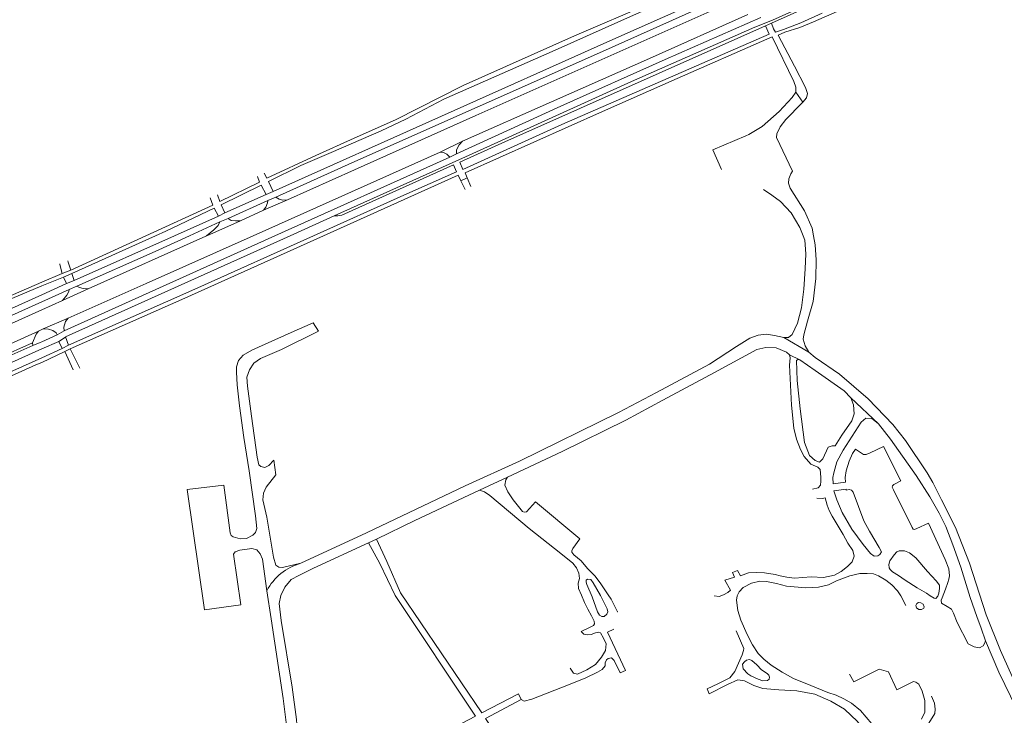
# Model space of a CAD drawing. Extents: x 145000 to 155000, y 457500 to 470000.
# Tile 118 of 256: x 151991 to 152385, y 460808 to 461086. Entities that reach past the tile are written whole.
import ezdxf

# ---------------------------------------------------------------- set-up
doc = ezdxf.new("R2010")
doc.units = 0
doc.header["$LTSCALE"] = 0.2
doc.header["$MEASUREMENT"] = 0
doc.layers.add('kant verharding', color=252, linetype='Continuous', lineweight=0)

msp = doc.modelspace()

# ---------------------------------------------------------------- linework, layer by layer
at = {"layer": 'kant verharding', "lineweight": 0}
for p, q in [((152289.25, 461083.93), (152291.61, 461084.98)), ((152289.25, 461083.93), (152279.39, 461079.54)), ((152279.39, 461079.54), (152183.92, 461036.97)), ((152289.8, 461078.68), (152253.93, 461062.83)), ((152291.86, 461079.59), (152289.8, 461078.68)), ((152300.77, 461067.81), (152294.28, 461080.25)), ((152301.3, 461057.48), (152304.15, 461053.41)), ((152159.18, 461033.41), (152168.07, 461037.79)), ((152268.18, 461034.32), (152281.3, 461040.03)), ((152183.92, 461036.97), (152167.08, 461029.46)), ((152271.6, 461026.44), (152268.18, 461034.32)), ((152084.48, 461000), (152159.18, 461033.41)), ((152093.18, 461000), (152163.1, 461031.5)), ((152163.1, 461031.5), (152165.8, 461032.72)), ((152119.86, 461008.2), (152164.5, 461028.31)), ((152165.74, 461025.53), (152164.5, 461028.31)), ((152168.29, 461026.54), (152167.08, 461029.46)), ((152087.03, 461021.5), (152086.19, 461023.72)), ((152089.98, 461023.02), (152088.91, 461025.1)), ((152092.42, 461017.71), (152090.63, 461021.7)), ((152166.43, 461024.25), (152112.58, 461000)), ((152167.51, 461021.96), (152166.43, 461024.25)), ((152167.51, 461021.96), (152170.03, 461023.17)), ((152169.16, 461018.53), (152167.51, 461021.96)), ((152169.19, 461025.18), (152170.03, 461023.17)), ((152170.03, 461023.17), (152171.46, 461019.74)), ((152087.03, 461021.5), (152071.11, 461013.65)), ((152087.63, 461020.18), (152071.76, 461012.34)), ((152089.66, 461016.48), (152087.63, 461020.18)), ((152092.42, 461017.71), (152089.66, 461016.48)), ((152288.48, 461018.44), (152291.73, 461016.19)), ((152068.32, 461012.23), (152067.34, 461015.12)), ((152071.11, 461013.65), (152070.21, 461016.38)), ((152089.66, 461016.48), (152073.21, 461009.15)), ((152090.34, 461014.06), (152074.5, 461006.87)), ((152098.21, 461014.35), (152088.62, 461010.22)), ((152093.56, 461015.46), (152090.34, 461014.06)), ((152068.32, 461012.23), (152041.61, 461000)), ((152070.58, 461007.88), (152068.95, 461011.04)), ((152073.21, 461009.15), (152071.76, 461012.34)), ((152088.62, 461010.22), (152079.46, 461006.01)), ((152070.58, 461007.88), (152053.02, 461000)), ((152079.46, 461006.01), (152066.01, 461000)), ((152073.21, 461009.15), (152070.58, 461007.88)), ((152074.5, 461006.87), (152071.1, 461005.51)), ((152099.26, 461000), (152116.85, 461007.93)), ((152071.1, 461005.51), (152059.02, 461000)), ((152008.91, 460961.99), (152093.18, 461000)), ((152009.55, 460959.54), (152099.26, 461000)), ((152041.61, 461000), (152011.63, 460986.27)), ((152045.47, 461000), (152012.05, 460984.97)), ((152053.02, 461000), (152012.93, 460982.09)), ((152065.53, 460999.79), (152018.6, 460978.78)), ((152065.53, 460999.79), (152065.8, 461000)), ((152066.01, 461000), (152065.53, 460999.79)), ((152007.27, 460988.5), (152007.21, 460988.72)), ((152008.18, 460984.97), (152007.27, 460988.5)), ((152011.63, 460986.27), (152008.18, 460984.97)), ((152010.56, 460989.5), (152010.39, 460990.01)), ((152011.63, 460986.27), (152010.56, 460989.5)), ((152008.18, 460984.97), (152000, 460981.44)), ((152008.66, 460983.51), (152000, 460979.92)), ((152012.05, 460984.97), (152008.66, 460983.51)), ((152009.84, 460980.91), (152008.66, 460983.51)), ((152012.93, 460982.09), (152012.05, 460984.97)), ((152000, 460981.44), (151972.56, 460969.6)), ((152009.84, 460980.91), (152000, 460976.45)), ((152010.9, 460978.57), (152000, 460973.62)), ((152018.6, 460978.78), (152008.32, 460974.06)), ((152012.93, 460982.09), (152009.84, 460980.91)), ((152013.98, 460979.91), (152010.9, 460978.57)), ((152000, 460976.45), (151974.86, 460965.03)), ((152000, 460973.62), (151976.25, 460962.83)), ((152008.32, 460974.06), (152000, 460970.35)), ((152000, 460970.35), (151980.72, 460961.75)), ((152010.57, 460967.02), (152000.58, 460962.73)), ((152000.58, 460962.73), (152000, 460962.47)), ((152108.51, 460965.15), (152110.54, 460961.86)), ((152000, 460962.47), (151998.7, 460961.88)), ((152006.14, 460960.42), (152000, 460957.58)), ((152008.91, 460961.99), (152006.14, 460960.42)), ((152009.55, 460959.54), (152010.63, 460956.28)), ((152296.58, 460959.29), (152306.49, 460953.41)), ((151940.55, 460932.43), (151996.24, 460957.17)), ((151941.53, 460928.77), (152000, 460954.76)), ((151996.24, 460957.17), (151996.38, 460956.09)), ((152000, 460954.76), (152006.82, 460957.78)), ((152008.19, 460954.87), (152000, 460951.2)), ((152006.82, 460957.78), (152008.19, 460954.87)), ((152010.63, 460956.28), (152008.19, 460954.87)), ((152009.2, 460953.7), (152011.41, 460954.75)), ((152011.41, 460954.75), (152015.22, 460947.06)), ((152000, 460949.33), (152009.2, 460953.7)), ((152009.2, 460953.7), (152012.51, 460946.4)), ((152298.77, 460952.42), (152302.95, 460950.43)), ((152323.3, 460935.25), (152334.42, 460924.75)), ((152092.8, 460910.33), (152093.6, 460904.36)), ((152174.99, 460898.22), (152186.07, 460903.46)), ((152130.58, 460877.23), (152133.82, 460878.73)), ((152230.02, 460849.58), (152230.18, 460849.66)), ((152215.62, 460841.8), (152219.18, 460843.5))]:
    msp.add_line(p, q, dxfattribs=at)
at = {"layer": 'kant verharding', "lineweight": 0, "flags": 128}
for points in [[(152504.3, 461175.15), (152504.1, 461175.71), (152476.5, 461165.15), (152466.34, 461161.39), (152433.58, 461148.4), (152408.2, 461138.05), (152339.55, 461107.66), (152292.03, 461086.22), (152284.95, 461083.39), (152235.61, 461061.66), (152169.36, 461031.51), (152116.85, 461007.93)], [(152445.51, 461056.39), (152446.35, 461066.17), (152448.99, 461093.73), (152452.77, 461117.45), (152453.91, 461120.51), (152459.56, 461133.82), (152465.79, 461147.28), (152467.79, 461151.72), (152468.17, 461153.38), (152467.81, 461155.73), (152467.33, 461156.98), (152466.74, 461157.49), (152465.86, 461157.34), (152462.26, 461155.57), (152439.74, 461145.58), (152404.89, 461129.15), (152351.95, 461105.05), (152317.82, 461089.71), (152308.35, 461085.61)], [(152291.61, 461084.98), (152334.23, 461104.22), (152356.11, 461113.97), (152377.69, 461123.68), (152396.47, 461131.74), (152408.58, 461137.18), (152428.27, 461145.14)], [(152089.98, 461023.02), (152109.59, 461032.15), (152124.85, 461039.01), (152141.34, 461046.35), (152168.37, 461060.11), (152212.83, 461079.9), (152243.45, 461093.03), (152273.55, 461105.49), (152282.18, 461109.25)], [(152090.63, 461021.7), (152103.52, 461028.05), (152115.69, 461033.26), (152135.58, 461041.93), (152145.52, 461046.64), (152160.68, 461054.59), (152203.97, 461073.63), (152238.86, 461089.27), (152275.23, 461104.65), (152282.53, 461107.58)], [(152092.42, 461017.71), (152227.05, 461078.01), (152278.44, 461100.89), (152283.96, 461103.42)], [(152093.56, 461015.46), (152123.89, 461029.2), (152224.11, 461073.74), (152280, 461098.84), (152284.74, 461101.1)], [(152281.31, 461096.25), (152173.49, 461048.05), (152124.94, 461026.41), (152098.21, 461014.35)], [(152311.84, 461089), (152303.36, 461085.2), (152296.44, 461082.49), (152293.19, 461081.45)], [(152287.35, 461087.22), (152249.15, 461070.52), (152207.47, 461051.83), (152165.8, 461032.72)], [(152168.07, 461037.79), (152203.69, 461053.53), (152242.81, 461070.9), (152282.12, 461088.49)], [(152293.19, 461081.45), (152292.45, 461082.81), (152291.61, 461084.98)], [(152294.28, 461080.25), (152297, 461081.45), (152302.93, 461083.27), (152308.35, 461085.61)], [(152289.25, 461083.93), (152290.68, 461080.63), (152207.78, 461044.55), (152168.29, 461026.54)], [(152301.3, 461057.48), (152301.33, 461059.45), (152300.5, 461061.75), (152291.86, 461079.59)], [(152304.15, 461053.41), (152305.65, 461055.16), (152305.97, 461056.88), (152305.2, 461059.27), (152300.77, 461067.81)], [(152253.93, 461062.83), (152224.11, 461049.66), (152169.19, 461025.18)], [(152281.3, 461040.03), (152282.51, 461040.55), (152287.87, 461043.66), (152294.73, 461049.67), (152299.81, 461055.23), (152301.3, 461057.48)], [(152308.4, 461000), (152307.8, 461003.04), (152304.78, 461009.96), (152299.1, 461019.05), (152298.47, 461021.04), (152298.56, 461022.81), (152299.33, 461024.8), (152299.98, 461025.83), (152293.61, 461039.31), (152293.71, 461040.75), (152295.06, 461043.59), (152297.31, 461046.56), (152303.77, 461052.97), (152304.15, 461053.41)], [(152165.8, 461032.72), (152165.8, 461034.33), (152166.76, 461036.36), (152168.07, 461037.79)], [(152163.1, 461031.5), (152161.85, 461032.62), (152160.51, 461033.31), (152159.18, 461033.41)], [(152108.62, 461000), (152144.7, 461016.23), (152165.74, 461025.53)], [(152088.62, 461010.22), (152089.57, 461011.49), (152090.17, 461013.14), (152090.34, 461014.06)], [(152098.21, 461014.35), (152096.31, 461014.2), (152094.86, 461014.62), (152093.56, 461015.46)], [(152291.73, 461016.19), (152295.23, 461013.77), (152299.51, 461009.14), (152302.99, 461003.31), (152304.24, 461000)], [(152068.95, 461011.04), (152049.54, 461001.83), (152045.47, 461000)], [(152079.46, 461006.01), (152077.49, 461005.95), (152075.73, 461006.16), (152074.5, 461006.87)], [(152065.8, 461000), (152068.81, 461002.33), (152070.49, 461004.09), (152071.1, 461005.51)], [(152010.57, 460967.02), (152041.72, 460980.87), (152084.48, 461000)], [(152010.63, 460956.28), (152062.41, 460979.25), (152108.62, 461000)], [(152112.58, 461000), (152057.13, 460975.05), (152011.41, 460954.75)], [(152059.02, 461000), (152045.36, 460993.77), (152013.98, 460979.91)], [(152304.24, 461000), (152304.92, 460998.21), (152305.35, 460992.77), (152305.08, 460986.79), (152304.51, 460978.64), (152303.58, 460971.18), (152302.03, 460965.09), (152299.81, 460960.47), (152298.43, 460959.26), (152296.58, 460959.29)], [(152306.49, 460953.41), (152305.07, 460955.99), (152304.27, 460958.61), (152304.51, 460960.37), (152306, 460965.82), (152308.31, 460973.78), (152309.33, 460982.88), (152309.4, 460990.35), (152309.1, 460996.44), (152308.4, 461000)], [(152000, 460979.92), (151988.09, 460974.98), (151973.25, 460968.46)], [(152008.32, 460974.06), (152010.09, 460976.21), (152010.82, 460977.68), (152010.9, 460978.57)], [(152018.6, 460978.78), (152016.49, 460978.89), (152015.11, 460979.31), (152013.98, 460979.91)], [(152010.57, 460967.02), (152009.45, 460965.7), (152008.83, 460963.46), (152008.91, 460961.99)], [(152000.58, 460962.73), (152002.7, 460962.64), (152004.49, 460962.09), (152005.7, 460961.18), (152006.14, 460960.42)], [(152083.89, 460954.22), (152099.65, 460961.3), (152108.51, 460965.15)], [(151998.7, 460961.88), (151939.37, 460935.11), (151940.55, 460932.43)], [(151996.24, 460957.17), (151997.79, 460960.61), (151998.7, 460961.88)], [(152006.82, 460957.78), (152009.45, 460959.4), (152009.55, 460959.54)], [(152110.54, 460961.86), (152095.8, 460954.56), (152087.45, 460950.86), (152084.73, 460949.04), (152082.96, 460946.45), (152081.99, 460943.4), (152082.21, 460939.82), (152083.77, 460927.91), (152086.1, 460911.43), (152086.76, 460908.39), (152087.49, 460907.69), (152089.14, 460907.39), (152090.78, 460908.1), (152092.8, 460910.33)], [(152296.58, 460959.29), (152292.83, 460960.07), (152289.58, 460960.63), (152286.32, 460960.29), (152282.96, 460959.07), (152277.65, 460955.78), (152266.82, 460948.69), (152245.67, 460937.34), (152230.49, 460929.33)], [(151996.38, 460956.09), (151978.29, 460948.08), (151940.68, 460931.21)], [(152000, 460957.58), (151999.31, 460957.26), (151996.38, 460956.09)], [(152233.36, 460926.28), (152248.16, 460934.3), (152268.9, 460945.31), (152285.77, 460954.54), (152289.36, 460955.26), (152293.47, 460955.13), (152297.55, 460953.47), (152298.77, 460952.42)], [(152000, 460951.2), (151967.77, 460936.76), (151942.78, 460925.75)], [(152089.92, 460858.08), (152088.15, 460870.68), (152087.26, 460872.77), (152085.98, 460874.39), (152083.98, 460874.98), (152079.13, 460874.3), (152077.33, 460873.56), (152076.68, 460872.62), (152079.6, 460852.47), (152065.01, 460850.44), (152058.1, 460898.51), (152072.74, 460900.25), (152075.24, 460881.16), (152075.71, 460880.15), (152076.43, 460879.59), (152079.23, 460878.84), (152081.79, 460878.92), (152084.3, 460880.22), (152085.45, 460881.3), (152085.97, 460882.98), (152085.47, 460888.01), (152082.85, 460906.03), (152080.81, 460919.39), (152079.04, 460931.94), (152078.07, 460940.36), (152077.76, 460945.42), (152077.83, 460947.57), (152078.58, 460950.12), (152080.49, 460952.29), (152083.89, 460954.22)], [(152298.77, 460952.42), (152299.02, 460951.19), (152298.78, 460948.31)], [(152306.49, 460953.41), (152309, 460951.39), (152318.85, 460944.63), (152330.22, 460934.77), (152340.15, 460924.52), (152345.12, 460918.09), (152353.82, 460905.24)], [(151943.62, 460923.88), (151969.85, 460935.88), (151997.64, 460948.4), (152000, 460949.33)], [(152298.78, 460948.31), (152299.65, 460932.32), (152300.49, 460923.07), (152301.58, 460918.69), (152303.15, 460914.47), (152304.66, 460911.71), (152307.39, 460908.71), (152310.14, 460907.48), (152311.05, 460906.48), (152311.28, 460903.45), (152311.35, 460901.82), (152311.18, 460900.3), (152310.27, 460899.27), (152307.97, 460898.66)], [(152302.95, 460950.43), (152302.08, 460950.54), (152301.61, 460950.06), (152301.83, 460942.19), (152303.05, 460930.76), (152304.75, 460917.3), (152306.84, 460912.13), (152309.08, 460910.11), (152310.8, 460909.5), (152312.15, 460910.78), (152314.22, 460915.47), (152315.92, 460916.06), (152317.05, 460915.95), (152319.7, 460920.25), (152323.74, 460925.99), (152324.64, 460928.82), (152324.41, 460932.44), (152323.3, 460935.25)], [(152323.3, 460935.25), (152320.7, 460938.06), (152309.06, 460946.08), (152302.95, 460950.43)], [(152103.51, 460869.04), (152129.77, 460881.21), (152169.19, 460900.02), (152190.93, 460909.85), (152230.49, 460929.33)], [(152186.07, 460903.46), (152208.02, 460913.73), (152233.36, 460926.28)], [(152334.42, 460924.75), (152331.66, 460926.94), (152329.26, 460927.06), (152327.43, 460925.53), (152320.24, 460914.26), (152317.78, 460909.66), (152316.53, 460905.21)], [(152349.42, 460904.08), (152339.11, 460918.67), (152334.42, 460924.75)], [(152362.45, 460862.64), (152362.76, 460863.95), (152362.53, 460866.83), (152361.03, 460870.52), (152354.34, 460885.05), (152349.75, 460882.91), (152348.76, 460882.54), (152348.29, 460882.73), (152347.86, 460883.28), (152340.34, 460898.36), (152339.82, 460899.53), (152340, 460900.05), (152340.51, 460900.52), (152343.33, 460902.03), (152336.36, 460915.79), (152331.05, 460913.21), (152329.38, 460912.47), (152328.4, 460912.47), (152325.23, 460914.65), (152324.02, 460912.96), (152322.65, 460909.82), (152321.43, 460905.98), (152321.05, 460903.38), (152321.23, 460901.44), (152316.21, 460900.84), (152316.16, 460903.35), (152316.53, 460905.21)], [(152093.6, 460904.36), (152089.7, 460899.45), (152088.58, 460897.11), (152088.33, 460894.4), (152090.01, 460887.45), (152092.59, 460871.51), (152093.57, 460868.32), (152094.75, 460867.45), (152096.23, 460867.3), (152103.51, 460869.04)], [(152349.42, 460904.08), (152354.89, 460895.63), (152358.6, 460889.08), (152361.25, 460883.74), (152364.03, 460876.35), (152367.22, 460867.46), (152370.96, 460855.29), (152373.64, 460847.72), (152375.45, 460843.12), (152377.09, 460838.05)], [(152388.97, 460821.11), (152383.15, 460834.18), (152377.46, 460848.37), (152370.71, 460869.14), (152365.19, 460883.29), (152359.61, 460894.44), (152356.02, 460901.35), (152353.82, 460905.24)], [(152186.07, 460903.46), (152185.48, 460902.44), (152185.08, 460900.32), (152186.26, 460897.64), (152188.42, 460894.39), (152192.14, 460889.71), (152192.81, 460889.49)], [(152133.82, 460878.73), (152149.13, 460886.1), (152174.99, 460898.22)], [(152219.18, 460843.5), (152220.51, 460844.21), (152220.84, 460844.81), (152220.7, 460845.84), (152219.68, 460847.96), (152218.19, 460850.69), (152216.85, 460853.39), (152215.69, 460856.34), (152214.5, 460858.99), (152214.42, 460861.1), (152214.89, 460862.9), (152214.65, 460865.03), (152213.7, 460867.27), (152212.16, 460869.1), (152207.38, 460872.99), (152194.78, 460882.98), (152179.05, 460896.14), (152176.92, 460897.57), (152174.99, 460898.22)], [(152335.53, 460873.68), (152334.61, 460875.35), (152330.74, 460881.89), (152328.52, 460885.99), (152324.26, 460897.43), (152323.64, 460898.3), (152322.62, 460898.52), (152321.49, 460898.3), (152321.45, 460898.73), (152316.55, 460897.96), (152317.68, 460894.43), (152319.92, 460889.4), (152323.76, 460882.62), (152328.19, 460876.52), (152331.12, 460872.96), (152332.65, 460871.94), (152334.15, 460872.07), (152334.97, 460872.6), (152335.53, 460873.68)], [(152192.81, 460889.49), (152193.68, 460889.66), (152194.9, 460890.9), (152197.35, 460893.65), (152215, 460878.86), (152212.24, 460874.95), (152211.79, 460873.98), (152211.88, 460873.44)], [(152309.76, 460895.05), (152311.94, 460894.95), (152313.02, 460895.2), (152313.85, 460892.23), (152314.72, 460890.13), (152315.8, 460887.85), (152320.21, 460880.5), (152322.18, 460877.12), (152324.07, 460874.16), (152324.62, 460871.83), (152323.91, 460869.66), (152322.05, 460867.77), (152319.49, 460865.73), (152316.75, 460864.34), (152312.42, 460863.32), (152307.4, 460863.66), (152300.75, 460863.14), (152297.69, 460863.46), (152295.07, 460863.99), (152293.02, 460864.58), (152288.77, 460865.21), (152285.59, 460865.36), (152282.48, 460865.19), (152279.17, 460864.08), (152278.01, 460866.19), (152276.09, 460865.4), (152276.81, 460863.54), (152273, 460862.29), (152275.18, 460858.23)], [(152101.81, 460797.04), (152102.24, 460800.91), (152101.77, 460806.5), (152100.01, 460819.56), (152095.61, 460846.19), (152094.87, 460852.99), (152095.52, 460856.09), (152097.09, 460859.55), (152099.64, 460862.53), (152102.76, 460864.2), (152108.65, 460867.04), (152130.58, 460877.23)], [(152101.81, 460797.04), (152104.11, 460795.73), (152106.6, 460794.72), (152109.37, 460794.21), (152113, 460794.66), (152117.11, 460794.51), (152122.76, 460793.93), (152131.66, 460792.39), (152138.48, 460791.33), (152142.01, 460791.5), (152173.32, 460807.86), (152141.24, 460856.17), (152135.09, 460868.94), (152130.58, 460877.23)], [(152133.82, 460878.73), (152137.93, 460869.7), (152143.31, 460857.27), (152175.86, 460809.18), (152190.47, 460816.81), (152191.53, 460814.6)], [(152211.88, 460873.44), (152212.63, 460872.36), (152215.53, 460869.98), (152218.15, 460866.94), (152221.01, 460863.95), (152223.18, 460861.22), (152226.29, 460856.48), (152227.54, 460854.73), (152230.02, 460849.58)], [(152339.94, 460865.6), (152339.06, 460866.53), (152338.62, 460867.24), (152338.48, 460868.52), (152338.85, 460870.05), (152340.68, 460872.43), (152341.66, 460873.61), (152342.65, 460874.04), (152344.72, 460874), (152346.74, 460873.27), (152349.31, 460871.18), (152353.99, 460865.76), (152357.45, 460861.96), (152358.76, 460860.34), (152358.77, 460858.91), (152358.48, 460857.05), (152358.07, 460855.95), (152357.33, 460854.96), (152356.65, 460855.1), (152355.03, 460856.08), (152353.49, 460857.12), (152349.89, 460859.18), (152345.03, 460862.27), (152342.33, 460864.13), (152339.94, 460865.6)], [(152317.63, 460861.98), (152322.95, 460863.95), (152326.96, 460864.95), (152329.84, 460864.97), (152332.37, 460864.75), (152334.39, 460864.02), (152337.24, 460862.23), (152339.69, 460860.43), (152341.96, 460858.05), (152343.33, 460855.96), (152345.25, 460852.09)], [(152217.78, 460860.51), (152217.5, 460861.44), (152217.57, 460862.3), (152218.14, 460862.67), (152219.36, 460862.49), (152220.29, 460861.19), (152223.31, 460856.12), (152225.9, 460850.87), (152226.16, 460849.56), (152225.85, 460848.64), (152224.77, 460847.76), (152223.83, 460847.74), (152222.9, 460848.32), (152222.11, 460849.6), (152219.89, 460855.57), (152217.78, 460860.51)], [(152291.47, 460828.23), (152288.54, 460830.68), (152286.3, 460832.94), (152284.01, 460836.42), (152281.87, 460840.55), (152279.3, 460846.32), (152278.16, 460850.18), (152277.65, 460854.25), (152277.89, 460856.07), (152278.68, 460857.68), (152280.23, 460859.4), (152283.58, 460861.1), (152286.99, 460861.82), (152289.57, 460861.74), (152293.55, 460860.99), (152297.56, 460859.88), (152305.37, 460859.28), (152310.35, 460859.52), (152314.38, 460860.44), (152317.63, 460861.98)], [(152362.45, 460862.64), (152362.14, 460861.31), (152361.21, 460858.65), (152359.86, 460855.27), (152359.42, 460854.3), (152359.56, 460853.03), (152361.81, 460851.77), (152363.48, 460850.7), (152364.34, 460849.03), (152365.81, 460845.29), (152370.27, 460836.87), (152372.6, 460835.66), (152374.76, 460835.27), (152376.17, 460836.04), (152376.73, 460837), (152377.09, 460838.05)], [(152000, 460785.13), (152004.11, 460776.2), (152010.18, 460761.92), (152011.77, 460758.71), (152013.26, 460757.6), (152015.77, 460756.95), (152018.61, 460757.35), (152022.8, 460759.28), (152029.59, 460762.74), (152053.3, 460773.9), (152065.91, 460779.95), (152076.77, 460785.45), (152083.77, 460788.78), (152089.91, 460792.15), (152094.16, 460794.89), (152096, 460796.9), (152097.43, 460800.53), (152097.82, 460804.27), (152096.41, 460814.98), (152091.72, 460846.84), (152089.92, 460858.08)], [(152275.18, 460858.23), (152274.14, 460857.38), (152272.49, 460856.38), (152270.71, 460855.81), (152268.7, 460855.96)], [(152352.26, 460852.63), (152351.35, 460853.27), (152350.31, 460853.35), (152349.63, 460852.96), (152349.27, 460852.18), (152349.54, 460851.21), (152350.48, 460850.62), (152351.61, 460850.56), (152352.46, 460851.05), (152352.64, 460851.66), (152352.26, 460852.63)], [(152211.21, 460827.13), (152212.49, 460825.14), (152214.04, 460824.73), (152217.83, 460826.41), (152221.25, 460828.58), (152223.64, 460831.48), (152225.28, 460834.17), (152225.54, 460836.77), (152224.47, 460839.08), (152223.25, 460841.28), (152222.67, 460841.55), (152221.23, 460841.23), (152219.51, 460840.51), (152217.98, 460840.36), (152216.64, 460840.73), (152215.62, 460841.8)], [(152222.1, 460825.48), (152223.98, 460826.58), (152225.13, 460827.96), (152225.11, 460829.16), (152225.64, 460830.41), (152226.39, 460830.98), (152227.66, 460831.26), (152228.75, 460830.14), (152231.19, 460825.23), (152233.33, 460826.15), (152226.06, 460841.52), (152228.65, 460842.73)], [(152277.48, 460842.01), (152280.57, 460834.94), (152280.49, 460834.14), (152279.84, 460832.41), (152276.97, 460825.7), (152274.91, 460823.29), (152270.18, 460820.86), (152265.88, 460818.82), (152266.68, 460816.83)], [(152377.09, 460838.05), (152382.4, 460825.51), (152389.48, 460811), (152392.48, 460804.74), (152393.02, 460801.75), (152392.64, 460798.51), (152391.3, 460793.66), (152389.54, 460790.2), (152387.36, 460787.02), (152385.57, 460785.24), (152382.14, 460783.5), (152372.3, 460779.07), (152362.7, 460774.22), (152355.54, 460770.35)], [(152289.92, 460824.95), (152287.57, 460826.48), (152285.73, 460828.46), (152283.81, 460830.2), (152282.84, 460830.58), (152281.68, 460830.23), (152280.8, 460829.62), (152280.08, 460828.65), (152280.23, 460826.83), (152282.13, 460824.77), (152283.35, 460823.97), (152286.23, 460822.76), (152288.17, 460822.02), (152289.97, 460822.12), (152290.69, 460822.71), (152290.81, 460823.43), (152290.51, 460824.32), (152289.92, 460824.95)], [(152191.53, 460814.6), (152192.8, 460813.93), (152195.79, 460814.66), (152211.13, 460820.63), (152217.42, 460823.24), (152222.1, 460825.48)], [(152331.76, 460804.86), (152327.18, 460810.11), (152323.54, 460813.09), (152320.5, 460814.81), (152317.41, 460816.32), (152314.11, 460817.42), (152307.34, 460820.2), (152300.47, 460822.91), (152295.89, 460825.46), (152291.47, 460828.23)], [(152322.79, 460824.74), (152324.45, 460821.67), (152334.65, 460826.7), (152338.41, 460825.65), (152341.73, 460818.41), (152348.36, 460821.72), (152349.35, 460821.54), (152350.52, 460820.74), (152351.88, 460817.9), (152352.84, 460814.14), (152352.91, 460809.55), (152351.61, 460806.69)], [(152266.68, 460816.83), (152274.06, 460820.5), (152278.1, 460822.38), (152280.77, 460821.98), (152284.51, 460820.1), (152288.15, 460818.95), (152294.6, 460818.46), (152301.72, 460818.03), (152308.88, 460816.63), (152315.39, 460813.89), (152320.75, 460810.7), (152325.95, 460805.7), (152335.85, 460792.62), (152341.27, 460782.2), (152346.2, 460773.82), (152347.46, 460770.58), (152347.7, 460768.26), (152346.71, 460765.66)], [(152191.53, 460814.6), (152177.35, 460807), (152228.6, 460731.3), (152240.11, 460713.4), (152246.95, 460703.82), (152250.58, 460699.17)], [(152355.54, 460770.35), (152354.01, 460770.5), (152352.63, 460770.96), (152351.23, 460771.71), (152349.69, 460773.93), (152346.39, 460779.74), (152345.21, 460782.87), (152344.89, 460785.08), (152345.39, 460787.64), (152346.7, 460791.04), (152349.89, 460797.18), (152354.49, 460805.04), (152356.87, 460808.99), (152357.07, 460810.75), (152356.72, 460813.16), (152355.6, 460815.9)]]:
    msp.add_lwpolyline(points, dxfattribs=at)
at = {"layer": 'kant verharding', "lineweight": 0}
for centre, radius, start, end in [((152117.08, 461022.32), 14.39, 269.0775, 281.112), ((152109.55, 460847.65), 22.22, 105.7655, 152.0246)]:
    msp.add_arc(centre, radius, start, end, dxfattribs=at)

doc.saveas('drawing.dxf')
